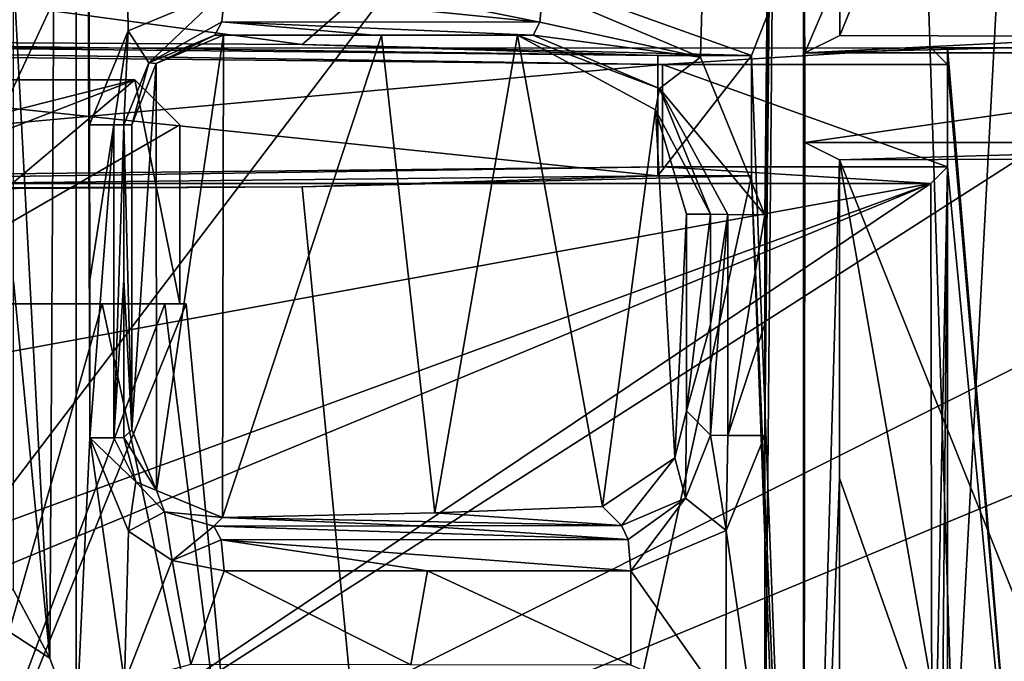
# Model space of a CAD drawing. Extents: x -54 to 446, y -6 to 1400.
# Tile 141 of 254: x 5 to 16, y 1339 to 1346. Entities that reach past the tile are written whole.
import ezdxf

# ---------------------------------------------------------------- set-up
doc = ezdxf.new("R2010")
doc.units = 0
doc.header["$LTSCALE"] = 52.148148
for name, color, linetype in [('1016', 7, 'CONTINUOUS'), ('1019', 7, 'CONTINUOUS'), ('1043', 7, 'CONTINUOUS'), ('1049', 7, 'CONTINUOUS'), ('1053', 7, 'CONTINUOUS'), ('1059', 7, 'CONTINUOUS'), ('1089', 7, 'CONTINUOUS'), ('1127', 7, 'CONTINUOUS'), ('1131', 7, 'CONTINUOUS'), ('1162', 7, 'CONTINUOUS'), ('1164', 7, 'CONTINUOUS'), ('1170', 7, 'CONTINUOUS'), ('1171', 7, 'CONTINUOUS'), ('1184', 7, 'CONTINUOUS'), ('1204', 7, 'CONTINUOUS'), ('1233', 7, 'CONTINUOUS'), ('1234', 7, 'CONTINUOUS'), ('1243', 7, 'CONTINUOUS'), ('1273', 7, 'CONTINUOUS'), ('1277', 7, 'CONTINUOUS'), ('1298', 7, 'CONTINUOUS'), ('1303', 7, 'CONTINUOUS'), ('1348', 7, 'CONTINUOUS'), ('1361', 7, 'CONTINUOUS'), ('1374', 7, 'CONTINUOUS'), ('1387', 7, 'CONTINUOUS'), ('1388', 7, 'CONTINUOUS'), ('1417', 7, 'CONTINUOUS'), ('1469', 7, 'CONTINUOUS'), ('15', 7, 'CONTINUOUS'), ('1505', 7, 'CONTINUOUS'), ('1572', 7, 'CONTINUOUS'), ('3', 7, 'CONTINUOUS'), ('4', 7, 'CONTINUOUS'), ('60', 7, 'CONTINUOUS'), ('61', 7, 'CONTINUOUS'), ('63', 7, 'CONTINUOUS'), ('64', 7, 'CONTINUOUS'), ('65', 7, 'CONTINUOUS'), ('845', 7, 'CONTINUOUS'), ('857', 7, 'CONTINUOUS'), ('869', 7, 'CONTINUOUS'), ('872', 7, 'CONTINUOUS'), ('916', 7, 'CONTINUOUS'), ('920', 7, 'CONTINUOUS'), ('946', 7, 'CONTINUOUS'), ('965', 7, 'CONTINUOUS'), ('971', 7, 'CONTINUOUS'), ('980', 7, 'CONTINUOUS')]:
    doc.layers.add(name, color=color, linetype=linetype)

msp = doc.modelspace()

# ---------------------------------------------------------------- linework, layer by layer
at = {"layer": '1016', "color": 7, "linetype": 'CONTINUOUS'}
for points in [[(13.312, 1344.43, 4), (13.312, 1345.77, 4), (12.264, 1344.43, 4), (13.312, 1344.43, 4)], [(13.312, 1345.77, 4), (12.264, 1345.77, 4), (12.264, 1344.43, 4), (13.312, 1345.77, 4)]]:
    msp.add_3dface(points, dxfattribs=at)
at = {"layer": '1019', "color": 7, "linetype": 'CONTINUOUS'}
for points in [[(9.094, 1346, -13.764), (7.415, 1346, -11.401), (7.318, 1346, -14.172), (9.094, 1346, -13.764)], [(7.415, 1346, -11.401), (10.873, 1346, -13.366), (9.181, 1346, -10.033), (7.415, 1346, -11.401)], [(10.873, 1346, -13.366), (7.415, 1346, -11.401), (9.094, 1346, -13.764), (10.873, 1346, -13.366)], [(10.873, 1346, -13.366), (10.7, 1346, -8.395), (9.181, 1346, -10.033), (10.873, 1346, -13.366)]]:
    msp.add_3dface(points, dxfattribs=at)
at = {"layer": '1043', "color": 7, "linetype": 'CONTINUOUS'}
for points in [[(14.296, 1345.994, -11.095), (13.908, 1345.8), (17.595, 1345.982, -10.429), (14.296, 1345.994, -11.095)], [(13.908, 1345.8), (20.9, 1345.971, -9.799), (17.595, 1345.982, -10.429), (13.908, 1345.8)], [(13.908, 1345.8), (20.9, 1345.8), (20.9, 1345.971, -9.799), (13.908, 1345.8)]]:
    msp.add_3dface(points, dxfattribs=at)
at = {"layer": '1049', "color": 7, "linetype": 'CONTINUOUS'}
for points in [[(13.929, 1388.521, -13.69), (18.341, 1389.508, -13.008), (15.573, 1337.499, -12.771), (13.929, 1388.521, -13.69)], [(15.573, 1337.499, -12.771), (18.341, 1389.508, -13.008), (17.686, 1337.544, -12.329), (15.573, 1337.499, -12.771)], [(10.981, 1346.496, -13.855), (13.929, 1388.521, -13.69), (12.742, 1345.754, -13.465), (10.981, 1346.496, -13.855)], [(12.742, 1345.754, -13.465), (13.929, 1388.521, -13.69), (13.46, 1343.995, -13.294), (12.742, 1345.754, -13.465)], [(13.929, 1388.521, -13.69), (13.461, 1337.46, -13.229), (13.46, 1341.532, -13.27), (13.929, 1388.521, -13.69)], [(13.46, 1343.995, -13.294), (13.929, 1388.521, -13.69), (13.46, 1342.774, -13.282), (13.46, 1343.995, -13.294)], [(13.46, 1342.774, -13.282), (13.929, 1388.521, -13.69), (13.46, 1341.532, -13.27), (13.46, 1342.774, -13.282)], [(13.461, 1337.46, -13.229), (13.929, 1388.521, -13.69), (15.573, 1337.499, -12.771), (13.461, 1337.46, -13.229)], [(5.071, 1346.7, -15.22), (5.769, 1388.097, -15.158), (5.477, 1339.05, -15.111), (5.071, 1346.7, -15.22)], [(5.477, 1339.05, -15.111), (5.769, 1388.097, -15.158), (5.77, 1338.246, -15.037), (5.477, 1339.05, -15.111)], [(5.77, 1338.246, -15.037), (5.769, 1388.097, -15.158), (5.923, 1341.508, -15.005), (5.77, 1338.246, -15.037)], [(5.923, 1341.508, -15.005), (5.769, 1388.097, -15.158), (5.922, 1343.265, -15.009), (5.923, 1341.508, -15.005)], [(5.922, 1343.265, -15.009), (5.769, 1388.097, -15.158), (5.921, 1344.999, -15.013), (5.922, 1343.265, -15.009)], [(5.921, 1344.999, -15.013), (5.769, 1388.097, -15.158), (6.352, 1346.048, -14.912), (5.921, 1344.999, -15.013)], [(6.352, 1346.048, -14.912), (5.769, 1388.097, -15.158), (7.431, 1346.498, -14.66), (6.352, 1346.048, -14.912)], [(5.071, 1346.7, -15.22), (5.477, 1339.05, -15.111), (5.071, 1343.255, -15.216), (5.071, 1346.7, -15.22)], [(5.071, 1339.807, -15.213), (5.071, 1343.255, -15.216), (5.477, 1339.05, -15.111), (5.071, 1339.807, -15.213)], [(13.46, 1341.532, -13.27), (13.461, 1337.46, -13.229), (13.03, 1340.474, -13.353), (13.46, 1341.532, -13.27)], [(6.309, 1338.779, -14.905), (5.77, 1338.246, -15.037), (5.923, 1341.508, -15.005), (6.309, 1338.779, -14.905)], [(6.354, 1340.464, -14.898), (6.309, 1338.779, -14.905), (5.923, 1341.508, -15.005), (6.354, 1340.464, -14.898)], [(6.843, 1340.136, -14.778), (6.309, 1338.779, -14.905), (6.354, 1340.464, -14.898), (6.843, 1340.136, -14.778)], [(13.026, 1338.521, -13.336), (11.965, 1340.022, -13.585), (13.03, 1340.474, -13.353), (13.026, 1338.521, -13.336)], [(13.461, 1337.46, -13.229), (13.026, 1338.521, -13.336), (13.03, 1340.474, -13.353), (13.461, 1337.46, -13.229)], [(7.052, 1338.976, -14.724), (6.309, 1338.779, -14.905), (6.843, 1340.136, -14.778), (7.052, 1338.976, -14.724)], [(7.423, 1340.022, -14.638), (7.052, 1338.976, -14.724), (6.843, 1340.136, -14.778), (7.423, 1340.022, -14.638)], [(9.507, 1338.973, -14.14), (7.052, 1338.976, -14.724), (7.423, 1340.022, -14.638), (9.507, 1338.973, -14.14)], [(9.692, 1340.022, -14.103), (9.507, 1338.973, -14.14), (7.423, 1340.022, -14.638), (9.692, 1340.022, -14.103)], [(11.965, 1338.969, -13.576), (9.507, 1338.973, -14.14), (9.692, 1340.022, -14.103), (11.965, 1338.969, -13.576)], [(11.965, 1340.022, -13.585), (11.965, 1338.969, -13.576), (9.692, 1340.022, -14.103), (11.965, 1340.022, -13.585)], [(13.026, 1338.521, -13.336), (11.965, 1338.969, -13.576), (11.965, 1340.022, -13.585), (13.026, 1338.521, -13.336)]]:
    msp.add_3dface(points, dxfattribs=at)
at = {"layer": '1053', "color": 7, "linetype": 'CONTINUOUS'}
for points in [[(6.305, 1341.509, -14.537), (6.393, 1341.597, -12.004), (6.667, 1340.92, -11.854), (6.305, 1341.509, -14.537)], [(6.305, 1341.509, -14.537), (6.667, 1340.92, -11.854), (6.437, 1341.016, -14.493), (6.305, 1341.509, -14.537)], [(6.437, 1341.016, -14.493), (6.667, 1340.92, -11.854), (6.759, 1340.68, -14.375), (6.437, 1341.016, -14.493)], [(6.667, 1340.92, -11.854), (7.406, 1340.618, -11.407), (6.759, 1340.68, -14.375), (6.667, 1340.92, -11.854)], [(7.406, 1340.618, -11.407), (7.309, 1340.522, -14.17), (6.759, 1340.68, -14.375), (7.406, 1340.618, -11.407)]]:
    msp.add_3dface(points, dxfattribs=at)
at = {"layer": '1059', "color": 7, "linetype": 'CONTINUOUS'}
for points in [[(8.296, 1344.305, 11.153), (12.264, 1344.43, 4), (-2.027, 1344.278, 12.74), (8.296, 1344.305, 11.153)], [(8.296, 1344.305, 11.153), (13.312, 1344.43, 4), (12.264, 1344.43, 4), (8.296, 1344.305, 11.153)], [(0, 1344.257, 13.9), (8.296, 1344.305, 11.153), (-2.027, 1344.278, 12.74), (0, 1344.257, 13.9)]]:
    msp.add_3dface(points, dxfattribs=at)
at = {"layer": '1089', "color": 7, "linetype": 'CONTINUOUS'}
for points in [[(6.304, 1345, -14.544), (6.393, 1345, -12.004), (6.393, 1341.597, -12.004), (6.304, 1345, -14.544)], [(6.304, 1345, -14.544), (6.393, 1341.597, -12.004), (6.304, 1343.269, -14.54), (6.304, 1345, -14.544)], [(6.304, 1343.269, -14.54), (6.393, 1341.597, -12.004), (6.305, 1341.509, -14.537), (6.304, 1343.269, -14.54)]]:
    msp.add_3dface(points, dxfattribs=at)
at = {"layer": '1127', "color": 7, "linetype": 'CONTINUOUS'}
for points in [[(13.908, 1345.8), (14.296, 1346.722, -11.103), (13.892, 1347.247, 0.485), (13.908, 1345.8)], [(13.892, 1330.533, 0.485), (13.908, 1345.8), (13.892, 1347.247, 0.485), (13.892, 1330.533, 0.485)], [(13.908, 1345.8), (14.296, 1345.994, -11.095), (14.296, 1346.722, -11.103), (13.908, 1345.8)], [(13.908, 1344.8, 0), (13.908, 1345.8), (13.892, 1330.533, 0.485), (13.908, 1344.8, 0)], [(14.295, 1344.607, -11.079), (13.908, 1344.8, 0), (13.892, 1330.533, 0.485), (14.295, 1344.607, -11.079)], [(14.294, 1341.056, -11.04), (14.295, 1344.607, -11.079), (13.892, 1330.533, 0.485), (14.294, 1341.056, -11.04)], [(14.293, 1337.504, -11), (14.294, 1341.056, -11.04), (13.892, 1330.533, 0.485), (14.293, 1337.504, -11)]]:
    msp.add_3dface(points, dxfattribs=at)
at = {"layer": '1131', "color": 7, "linetype": 'CONTINUOUS'}
for points in [[(10.981, 1346.496, -13.855), (12.742, 1345.754, -13.465), (10.949, 1346.145, -13.71), (10.981, 1346.496, -13.855)], [(12.742, 1345.754, -13.465), (10.873, 1346, -13.366), (10.949, 1346.145, -13.71), (12.742, 1345.754, -13.465)], [(10.873, 1346, -13.366), (12.742, 1345.754, -13.465), (12.285, 1345.404, -12.988), (10.873, 1346, -13.366)], [(12.742, 1345.754, -13.465), (13.46, 1343.995, -13.294), (12.285, 1345.404, -12.988), (12.742, 1345.754, -13.465)], [(12.285, 1345.404, -12.988), (13.46, 1343.995, -13.294), (13.046, 1343.997, -13.198), (12.285, 1345.404, -12.988)], [(12.855, 1344, -12.823), (12.285, 1345.404, -12.988), (13.046, 1343.997, -13.198), (12.855, 1344, -12.823)]]:
    msp.add_3dface(points, dxfattribs=at)
at = {"layer": '1162', "color": 7, "linetype": 'CONTINUOUS'}
for points in [[(13.892, 1347.247, 0.485), (9.657, 1347.081, 9.998), (13.312, 1345.77, 4), (13.892, 1347.247, 0.485)], [(13.892, 1330.533, 0.485), (13.892, 1347.247, 0.485), (13.312, 1345.77, 4), (13.892, 1330.533, 0.485)], [(9.657, 1347.081, 9.998), (0, 1347.013, 13.9), (8.295, 1345.895, 11.153), (9.657, 1347.081, 9.998)], [(13.312, 1345.77, 4), (9.657, 1347.081, 9.998), (8.295, 1345.895, 11.153), (13.312, 1345.77, 4)], [(8.295, 1345.895, 11.153), (0, 1347.013, 13.9), (0, 1345.943, 13.9), (8.295, 1345.895, 11.153)], [(13.312, 1344.43, 4), (13.892, 1330.533, 0.485), (13.312, 1345.77, 4), (13.312, 1344.43, 4)], [(8.296, 1344.305, 11.153), (9.829, 1328.5, 9.829), (13.312, 1344.43, 4), (8.296, 1344.305, 11.153)], [(9.829, 1328.5, 9.829), (13.9, 1328.5), (13.312, 1344.43, 4), (9.829, 1328.5, 9.829)], [(13.9, 1328.5), (13.892, 1330.533, 0.485), (13.312, 1344.43, 4), (13.9, 1328.5)], [(0, 1344.257, 13.9), (9.829, 1328.5, 9.829), (8.296, 1344.305, 11.153), (0, 1344.257, 13.9)], [(0, 1328.5, 13.9), (9.829, 1328.5, 9.829), (0, 1344.257, 13.9), (0, 1328.5, 13.9)]]:
    msp.add_3dface(points, dxfattribs=at)
at = {"layer": '1164', "color": 7, "linetype": 'CONTINUOUS'}
for points in [[(7.318, 1346, -14.172), (6.666, 1345.681, -11.854), (6.584, 1345.69, -14.441), (7.318, 1346, -14.172)], [(7.318, 1346, -14.172), (7.415, 1346, -11.401), (6.666, 1345.681, -11.854), (7.318, 1346, -14.172)], [(6.584, 1345.69, -14.441), (6.393, 1345, -12.004), (6.304, 1345, -14.544), (6.584, 1345.69, -14.441)], [(6.666, 1345.681, -11.854), (6.393, 1345, -12.004), (6.584, 1345.69, -14.441), (6.666, 1345.681, -11.854)]]:
    msp.add_3dface(points, dxfattribs=at)
at = {"layer": '1170', "color": 7, "linetype": 'CONTINUOUS'}
for points in [[(5.071, 1339.807, -15.213), (5.477, 1339.05, -15.111), (0, 1342.6, -17), (5.071, 1339.807, -15.213)], [(5.477, 1339.05, -15.111), (5.77, 1338.246, -15.037), (0, 1342.6, -17), (5.477, 1339.05, -15.111)], [(5.77, 1338.246, -15.037), (6, 1336.6, -17), (0, 1342.6, -17), (5.77, 1338.246, -15.037)]]:
    msp.add_3dface(points, dxfattribs=at)
at = {"layer": '1171', "color": 7, "linetype": 'CONTINUOUS'}
for points in [[(12.855, 1344, -12.823), (12.587, 1341.806, -5.15), (12.587, 1344, -5.15), (12.855, 1344, -12.823)], [(12.587, 1341.806, -5.15), (12.855, 1344, -12.823), (12.855, 1342.772, -12.81), (12.587, 1341.806, -5.15)], [(12.854, 1341.537, -12.798), (12.587, 1341.806, -5.15), (12.855, 1342.772, -12.81), (12.854, 1341.537, -12.798)]]:
    msp.add_3dface(points, dxfattribs=at)
at = {"layer": '1184', "color": 7, "linetype": 'CONTINUOUS'}
for points in [[(13.047, 1341.532, -13.175), (12.854, 1341.537, -12.798), (13.046, 1343.997, -13.198), (13.047, 1341.532, -13.175)], [(12.854, 1341.537, -12.798), (12.855, 1342.772, -12.81), (13.046, 1343.997, -13.198), (12.854, 1341.537, -12.798)], [(12.855, 1344, -12.823), (13.046, 1343.997, -13.198), (12.855, 1342.772, -12.81), (12.855, 1344, -12.823)], [(13.46, 1343.995, -13.294), (13.047, 1341.532, -13.175), (13.046, 1343.997, -13.198), (13.46, 1343.995, -13.294)], [(13.46, 1343.995, -13.294), (13.46, 1342.774, -13.282), (13.047, 1341.532, -13.175), (13.46, 1343.995, -13.294)], [(13.46, 1341.532, -13.27), (13.047, 1341.532, -13.175), (13.46, 1342.774, -13.282), (13.46, 1341.532, -13.27)]]:
    msp.add_3dface(points, dxfattribs=at)
at = {"layer": '1204', "color": 7, "linetype": 'CONTINUOUS'}
for points in [[(7.398, 1346.146, -14.516), (7.431, 1346.498, -14.66), (10.949, 1346.145, -13.71), (7.398, 1346.146, -14.516)], [(7.431, 1346.498, -14.66), (9.204, 1346.497, -14.252), (10.949, 1346.145, -13.71), (7.431, 1346.498, -14.66)], [(9.204, 1346.497, -14.252), (10.981, 1346.496, -13.855), (10.949, 1346.145, -13.71), (9.204, 1346.497, -14.252)], [(9.094, 1346, -13.764), (7.318, 1346, -14.172), (7.398, 1346.146, -14.516), (9.094, 1346, -13.764)], [(10.873, 1346, -13.366), (9.094, 1346, -13.764), (7.398, 1346.146, -14.516), (10.873, 1346, -13.366)], [(10.873, 1346, -13.366), (7.398, 1346.146, -14.516), (10.949, 1346.145, -13.71), (10.873, 1346, -13.366)]]:
    msp.add_3dface(points, dxfattribs=at)
at = {"layer": '1233', "color": 7, "linetype": 'CONTINUOUS'}
for points in [[(0, 1342.307, -17.707), (5.707, 1336.6, -17.707), (0, 1341.6, -18), (0, 1342.307, -17.707)], [(5.707, 1336.6, -17.707), (5.383, 1336.6, -17.924), (0, 1341.6, -18), (5.707, 1336.6, -17.707)], [(5.383, 1336.6, -17.924), (5, 1336.6, -18), (0, 1341.6, -18), (5.383, 1336.6, -17.924)]]:
    msp.add_3dface(points, dxfattribs=at)
at = {"layer": '1234', "color": 7, "linetype": 'CONTINUOUS'}
for points in [[(0, 1342.6, -17), (6, 1336.6, -17), (0, 1342.307, -17.707), (0, 1342.6, -17)], [(0, 1342.307, -17.707), (6, 1336.6, -17), (5.924, 1336.6, -17.383), (0, 1342.307, -17.707)], [(5.707, 1336.6, -17.707), (0, 1342.307, -17.707), (5.924, 1336.6, -17.383), (5.707, 1336.6, -17.707)]]:
    msp.add_3dface(points, dxfattribs=at)
at = {"layer": '1243', "color": 7, "linetype": 'CONTINUOUS'}
for points in [[(12.264, 1345.77, 4), (0, 1345.943, 13.9), (-2.026, 1345.922, 12.74), (12.264, 1345.77, 4)], [(8.295, 1345.895, 11.153), (0, 1345.943, 13.9), (12.264, 1345.77, 4), (8.295, 1345.895, 11.153)], [(13.312, 1345.77, 4), (8.295, 1345.895, 11.153), (12.264, 1345.77, 4), (13.312, 1345.77, 4)]]:
    msp.add_3dface(points, dxfattribs=at)
at = {"layer": '1273', "color": 7, "linetype": 'CONTINUOUS'}
for points in [[(12.587, 1341.806, -5.15), (12.573, 1340.835, -12.902), (12.456, 1341.282, -5.459), (12.587, 1341.806, -5.15)], [(12.854, 1341.537, -12.798), (12.573, 1340.835, -12.902), (12.587, 1341.806, -5.15), (12.854, 1341.537, -12.798)], [(12.456, 1341.282, -5.459), (11.859, 1340.527, -13.115), (11.647, 1340.741, -7.023), (12.456, 1341.282, -5.459)], [(12.573, 1340.835, -12.902), (11.859, 1340.527, -13.115), (12.456, 1341.282, -5.459), (12.573, 1340.835, -12.902)]]:
    msp.add_3dface(points, dxfattribs=at)
at = {"layer": '1277', "color": 7, "linetype": 'CONTINUOUS'}
for points in [[(12.264, 1344.43, 4), (-2.026, 1345.922, 12.74), (-2.027, 1344.278, 12.74), (12.264, 1344.43, 4)], [(12.264, 1345.77, 4), (-2.026, 1345.922, 12.74), (12.264, 1344.43, 4), (12.264, 1345.77, 4)]]:
    msp.add_3dface(points, dxfattribs=at)
at = {"layer": '1298', "color": 7, "linetype": 'CONTINUOUS'}
for points in [[(12.854, 1341.537, -12.798), (13.03, 1340.474, -13.353), (12.573, 1340.835, -12.902), (12.854, 1341.537, -12.798)], [(13.047, 1341.532, -13.175), (13.03, 1340.474, -13.353), (12.854, 1341.537, -12.798), (13.047, 1341.532, -13.175)], [(13.46, 1341.532, -13.27), (13.03, 1340.474, -13.353), (13.047, 1341.532, -13.175), (13.46, 1341.532, -13.27)], [(11.934, 1340.372, -13.45), (11.859, 1340.527, -13.115), (12.573, 1340.835, -12.902), (11.934, 1340.372, -13.45)], [(11.965, 1340.022, -13.585), (11.934, 1340.372, -13.45), (12.573, 1340.835, -12.902), (11.965, 1340.022, -13.585)], [(13.03, 1340.474, -13.353), (11.965, 1340.022, -13.585), (12.573, 1340.835, -12.902), (13.03, 1340.474, -13.353)]]:
    msp.add_3dface(points, dxfattribs=at)
at = {"layer": '1303', "color": 7, "linetype": 'CONTINUOUS'}
for points in [[(20.9, 1362.16, -10.097), (14.296, 1345.994, -11.095), (17.595, 1345.982, -10.429), (20.9, 1362.16, -10.097)], [(14.296, 1345.994, -11.095), (20.9, 1362.16, -10.097), (14.296, 1346.722, -11.103), (14.296, 1345.994, -11.095)]]:
    msp.add_3dface(points, dxfattribs=at)
at = {"layer": '1348', "color": 7, "linetype": 'CONTINUOUS'}
for points in [[(15.33, 1335.966, 13.716), (15.315, 1344.345, 14.596), (15.5, 1344.53, 4), (15.33, 1335.966, 13.716)], [(15.415, 1334.919, 8.876), (15.33, 1335.966, 13.716), (15.5, 1344.53, 4), (15.415, 1334.919, 8.876)], [(15.5, 1334.058, 4), (15.415, 1334.919, 8.876), (15.5, 1344.53, 4), (15.5, 1334.058, 4)]]:
    msp.add_3dface(points, dxfattribs=at)
at = {"layer": '1361', "color": 7, "linetype": 'CONTINUOUS'}
for points in [[(-0.301, 1345.858, 14.755), (12.317, 1345.67, 4), (-2.026, 1345.823, 12.79), (-0.301, 1345.858, 14.755)], [(15.312, 1345.858, 14.755), (12.317, 1345.67, 4), (-0.301, 1345.858, 14.755), (15.312, 1345.858, 14.755)], [(15.5, 1345.67, 4), (12.317, 1345.67, 4), (15.312, 1345.858, 14.755), (15.5, 1345.67, 4)]]:
    msp.add_3dface(points, dxfattribs=at)
at = {"layer": '1374', "color": 7, "linetype": 'CONTINUOUS'}
for points in [[(-0.292, 1344.345, 14.596), (15.315, 1344.345, 14.596), (-0.273, 1341.498, 14.297), (-0.292, 1344.345, 14.596)], [(-0.273, 1341.498, 14.297), (15.315, 1344.345, 14.596), (-0.251, 1338.65, 13.998), (-0.273, 1341.498, 14.297)], [(-0.251, 1338.65, 13.998), (15.315, 1344.345, 14.596), (0.906, 1338.392, 13.971), (-0.251, 1338.65, 13.998)], [(0.906, 1338.392, 13.971), (15.315, 1344.345, 14.596), (2.807, 1335.966, 13.716), (0.906, 1338.392, 13.971)], [(15.315, 1344.345, 14.596), (15.33, 1335.966, 13.716), (2.807, 1335.966, 13.716), (15.315, 1344.345, 14.596)]]:
    msp.add_3dface(points, dxfattribs=at)
at = {"layer": '1387', "color": 7, "linetype": 'CONTINUOUS'}
msp.add_3dface([(15.5, 1345.858, 4), (15.5, 1345.67, 4), (15.312, 1345.858, 14.755), (15.5, 1345.858, 4)], dxfattribs=at)
at = {"layer": '1388', "color": 7, "linetype": 'CONTINUOUS'}
for points in [[(15.5, 1345.67, 4), (15.5, 1345.858, 4), (16.5, 1334.058, 4), (15.5, 1345.67, 4)], [(16.5, 1334.058, 4), (15.5, 1345.858, 4), (16.5, 1345.858, 4), (16.5, 1334.058, 4)], [(15.5, 1344.53, 4), (12.317, 1344.53, 4), (12.317, 1345.67, 4), (15.5, 1344.53, 4)], [(15.5, 1345.67, 4), (15.5, 1344.53, 4), (12.317, 1345.67, 4), (15.5, 1345.67, 4)], [(15.5, 1344.53, 4), (15.5, 1345.67, 4), (16.5, 1334.058, 4), (15.5, 1344.53, 4)], [(15.5, 1334.058, 4), (15.5, 1344.53, 4), (16.5, 1334.058, 4), (15.5, 1334.058, 4)]]:
    msp.add_3dface(points, dxfattribs=at)
at = {"layer": '1417', "color": 7, "linetype": 'CONTINUOUS'}
for points in [[(-0.657, 1393.93, 22.824), (-0.233, 1334.041, 16.53), (19.44, 1376.262, 20.967), (-0.657, 1393.93, 22.824)], [(19.44, 1376.262, 20.967), (-0.233, 1334.041, 16.53), (21.784, 1362.966, 19.57), (19.44, 1376.262, 20.967)], [(21.784, 1362.966, 19.57), (-0.233, 1334.041, 16.53), (24.905, 1350.129, 18.221), (21.784, 1362.966, 19.57)], [(24.905, 1350.129, 18.221), (-0.233, 1334.041, 16.53), (26.674, 1347.503, 17.945), (24.905, 1350.129, 18.221)], [(26.674, 1347.503, 17.945), (-0.233, 1334.041, 16.53), (29.723, 1346.466, 17.836), (26.674, 1347.503, 17.945)], [(-0.233, 1334.041, 16.53), (105.817, 1334.041, 16.53), (29.723, 1346.466, 17.836), (-0.233, 1334.041, 16.53)]]:
    msp.add_3dface(points, dxfattribs=at)
at = {"layer": '1469', "color": 7, "linetype": 'CONTINUOUS'}
for points in [[(12.317, 1345.67, 4), (-2.026, 1344.377, 12.791), (-2.026, 1345.823, 12.79), (12.317, 1345.67, 4)], [(12.317, 1344.53, 4), (-2.026, 1344.377, 12.791), (12.317, 1345.67, 4), (12.317, 1344.53, 4)]]:
    msp.add_3dface(points, dxfattribs=at)
at = {"layer": '15', "linetype": 'CONTINUOUS'}
for points in [[(3.5, 1343, -6.062), (6.062, 1343, -3.5), (3.863, 1335.272, -6.689), (3.5, 1343, -6.062)], [(6.761, 1343, -1.812), (7, 1343), (3.863, 1335.272, -6.689), (6.761, 1343, -1.812)], [(7, 1343), (7.725, 1335.272), (3.863, 1335.272, -6.689), (7, 1343)], [(6.062, 1343, -3.5), (6.761, 1343, -1.812), (3.863, 1335.272, -6.689), (6.062, 1343, -3.5)]]:
    msp.add_3dface(points, dxfattribs=at)
at = {"layer": '1505', "color": 7, "linetype": 'CONTINUOUS'}
for points in [[(16.5, 1345.858, 4), (15.5, 1345.858, 4), (15.312, 1345.858, 14.755), (16.5, 1345.858, 4)], [(16.5, 1345.858, 4), (15.312, 1345.858, 14.755), (16.67, 1345.858, 13.716), (16.5, 1345.858, 4)], [(16.67, 1345.858, 13.716), (15.312, 1345.858, 14.755), (16.67, 1345.858, 14.755), (16.67, 1345.858, 13.716)]]:
    msp.add_3dface(points, dxfattribs=at)
at = {"layer": '1572', "color": 7, "linetype": 'CONTINUOUS'}
for points in [[(12.317, 1344.53, 4), (-0.292, 1344.345, 14.596), (-2.026, 1344.377, 12.791), (12.317, 1344.53, 4)], [(15.315, 1344.345, 14.596), (-0.292, 1344.345, 14.596), (12.317, 1344.53, 4), (15.315, 1344.345, 14.596)], [(15.5, 1344.53, 4), (15.315, 1344.345, 14.596), (12.317, 1344.53, 4), (15.5, 1344.53, 4)]]:
    msp.add_3dface(points, dxfattribs=at)
at = {"layer": '3', "linetype": 'CONTINUOUS'}
for points in [[(6.761, 1343, -1.812), (-6.761, 1343, -1.812), (-6.927, 1343, -0.5), (6.761, 1343, -1.812)], [(-3.463, 1343, -0.5), (6.761, 1343, -1.812), (-6.927, 1343, -0.5), (-3.463, 1343, -0.5)], [(-6.062, 1343, 3.5), (6.761, 1343, 1.812), (-6.761, 1343, 1.812), (-6.062, 1343, 3.5)], [(-6.761, 1343, 1.812), (6.761, 1343, 1.812), (6.927, 1343, 0.5), (-6.761, 1343, 1.812)], [(3.463, 1343, 0.5), (-6.761, 1343, 1.812), (6.927, 1343, 0.5), (3.463, 1343, 0.5)], [(-6.062, 1343, -3.5), (-6.761, 1343, -1.812), (6.062, 1343, -3.5), (-6.062, 1343, -3.5)], [(6.062, 1343, -3.5), (-6.761, 1343, -1.812), (6.761, 1343, -1.812), (6.062, 1343, -3.5)], [(6.062, 1343, 3.5), (6.761, 1343, 1.812), (-6.062, 1343, 3.5), (6.062, 1343, 3.5)], [(6.062, 1343, 3.5), (-6.062, 1343, 3.5), (-3.15, 1343, 3.7), (6.062, 1343, 3.5)], [(-6.062, 1343, -3.5), (6.062, 1343, -3.5), (3.15, 1343, -3.7), (-6.062, 1343, -3.5)], [(0, 1343, -0.5), (6.761, 1343, -1.812), (-3.463, 1343, -0.5), (0, 1343, -0.5)], [(3.15, 1343, 3.7), (6.062, 1343, 3.5), (-3.15, 1343, 3.7), (3.15, 1343, 3.7)], [(3.463, 1343, -0.5), (6.761, 1343, -1.812), (0, 1343, -0.5), (3.463, 1343, -0.5)], [(3.5, 1343, 6.062), (6.062, 1343, 3.5), (3.15, 1343, 4.5), (3.5, 1343, 6.062)], [(6.062, 1343, 3.5), (3.15, 1343, 3.7), (3.15, 1343, 4.5), (6.062, 1343, 3.5)], [(6.062, 1343, -3.5), (3.5, 1343, -6.062), (3.15, 1343, -3.7), (6.062, 1343, -3.5)], [(6.927, 1343, -0.5), (6.761, 1343, -1.812), (3.463, 1343, -0.5), (6.927, 1343, -0.5)], [(6.761, 1343, 1.812), (7, 1343), (6.927, 1343, 0.5), (6.761, 1343, 1.812)], [(7, 1343), (6.761, 1343, -1.812), (6.927, 1343, -0.5), (7, 1343)], [(7, 1343), (6.927, 1343, -0.5), (6.927, 1343, 0.5), (7, 1343)]]:
    msp.add_3dface(points, dxfattribs=at)
at = {"layer": '4', "linetype": 'CONTINUOUS'}
for points in [[(6.062, 1343, 3.5), (3.5, 1343, 6.062), (3.863, 1335.272, 6.689), (6.062, 1343, 3.5)], [(7.725, 1335.272), (6.062, 1343, 3.5), (3.863, 1335.272, 6.689), (7.725, 1335.272)], [(6.761, 1343, 1.812), (6.062, 1343, 3.5), (7.725, 1335.272), (6.761, 1343, 1.812)], [(7, 1343), (6.761, 1343, 1.812), (7.725, 1335.272), (7, 1343)]]:
    msp.add_3dface(points, dxfattribs=at)
at = {"layer": '60', "linetype": 'CONTINUOUS'}
for points in [[(-6.427, 1345.5, 0.5), (6.427, 1345.5, 0.5), (-6.427, 1345.5, -0.5), (-6.427, 1345.5, 0.5)], [(-6.427, 1345.5, -0.5), (6.427, 1345.5, 0.5), (6.427, 1345.5, -0.5), (-6.427, 1345.5, -0.5)]]:
    msp.add_3dface(points, dxfattribs=at)
at = {"layer": '61', "linetype": 'CONTINUOUS'}
for points in [[(-3.463, 1343, -0.5), (-6.427, 1345.5, -0.5), (6.427, 1345.5, -0.5), (-3.463, 1343, -0.5)], [(0, 1343, -0.5), (-3.463, 1343, -0.5), (6.427, 1345.5, -0.5), (0, 1343, -0.5)], [(3.463, 1343, -0.5), (0, 1343, -0.5), (6.427, 1345.5, -0.5), (3.463, 1343, -0.5)], [(3.463, 1343, -0.5), (6.427, 1345.5, -0.5), (6.927, 1345, -0.5), (3.463, 1343, -0.5)], [(6.927, 1343, -0.5), (3.463, 1343, -0.5), (6.927, 1345, -0.5), (6.927, 1343, -0.5)]]:
    msp.add_3dface(points, dxfattribs=at)
at = {"layer": '63', "linetype": 'CONTINUOUS'}
for points in [[(3.463, 1343, 0.5), (6.427, 1345.5, 0.5), (-6.427, 1345.5, 0.5), (3.463, 1343, 0.5)], [(3.463, 1343, 0.5), (6.927, 1343, 0.5), (6.427, 1345.5, 0.5), (3.463, 1343, 0.5)], [(6.427, 1345.5, 0.5), (6.927, 1343, 0.5), (6.927, 1345, 0.5), (6.427, 1345.5, 0.5)]]:
    msp.add_3dface(points, dxfattribs=at)
at = {"layer": '64', "linetype": 'CONTINUOUS'}
for points in [[(6.927, 1343, 0.5), (6.927, 1343, -0.5), (6.927, 1345, -0.5), (6.927, 1343, 0.5)], [(6.927, 1343, 0.5), (6.927, 1345, -0.5), (6.927, 1345, 0.5), (6.927, 1343, 0.5)]]:
    msp.add_3dface(points, dxfattribs=at)
at = {"layer": '65', "linetype": 'CONTINUOUS'}
for points in [[(6.427, 1345.5, -0.5), (6.427, 1345.5, 0.5), (6.927, 1345, -0.5), (6.427, 1345.5, -0.5)], [(6.927, 1345, -0.5), (6.427, 1345.5, 0.5), (6.927, 1345, 0.5), (6.927, 1345, -0.5)]]:
    msp.add_3dface(points, dxfattribs=at)
at = {"layer": '845', "color": 7, "linetype": 'CONTINUOUS'}
for points in [[(14.295, 1344.607, -11.079), (20.9, 1344.8), (13.908, 1344.8, 0), (14.295, 1344.607, -11.079)], [(17.594, 1344.618, -10.409), (20.9, 1344.8), (14.295, 1344.607, -11.079), (17.594, 1344.618, -10.409)]]:
    msp.add_3dface(points, dxfattribs=at)
at = {"layer": '857', "color": 7, "linetype": 'CONTINUOUS'}
for points in [[(13.908, 1344.8, 0), (20.9, 1344.8), (20.9, 1345.8), (13.908, 1344.8, 0)], [(13.908, 1345.8), (13.908, 1344.8, 0), (20.9, 1345.8), (13.908, 1345.8)]]:
    msp.add_3dface(points, dxfattribs=at)
at = {"layer": '869', "color": 7, "linetype": 'CONTINUOUS'}
for points in [[(5.922, 1343.265, -15.009), (5.921, 1344.999, -15.013), (6.192, 1344.999, -14.843), (5.922, 1343.265, -15.009)], [(5.923, 1341.508, -15.005), (5.922, 1343.265, -15.009), (6.192, 1344.999, -14.843), (5.923, 1341.508, -15.005)], [(6.193, 1341.506, -14.835), (5.923, 1341.508, -15.005), (6.192, 1344.999, -14.843), (6.193, 1341.506, -14.835)], [(6.304, 1345, -14.544), (6.193, 1341.506, -14.835), (6.192, 1344.999, -14.843), (6.304, 1345, -14.544)], [(6.304, 1345, -14.544), (6.304, 1343.269, -14.54), (6.193, 1341.506, -14.835), (6.304, 1345, -14.544)], [(6.304, 1343.269, -14.54), (6.305, 1341.509, -14.537), (6.193, 1341.506, -14.835), (6.304, 1343.269, -14.54)]]:
    msp.add_3dface(points, dxfattribs=at)
at = {"layer": '872', "color": 7, "linetype": 'CONTINUOUS'}
for points in [[(14.295, 1344.607, -11.079), (14.294, 1341.056, -11.04), (15.532, 1337.531, -10.735), (14.295, 1344.607, -11.079)], [(17.594, 1344.618, -10.409), (14.295, 1344.607, -11.079), (16.5, 1339.1, -10.553), (17.594, 1344.618, -10.409)], [(16.5, 1339.1, -10.553), (14.295, 1344.607, -11.079), (15.532, 1337.531, -10.735), (16.5, 1339.1, -10.553)], [(14.294, 1341.056, -11.04), (14.293, 1337.504, -11), (15.532, 1337.531, -10.735), (14.294, 1341.056, -11.04)], [(16.569, 1338.316, -10.528), (16.5, 1339.1, -10.553), (15.532, 1337.531, -10.735), (16.569, 1338.316, -10.528)]]:
    msp.add_3dface(points, dxfattribs=at)
at = {"layer": '916', "color": 7, "linetype": 'CONTINUOUS'}
for points in [[(9.582, 1340.525, -13.633), (11.934, 1340.372, -13.45), (7.309, 1340.522, -14.17), (9.582, 1340.525, -13.633)], [(7.309, 1340.522, -14.17), (11.934, 1340.372, -13.45), (7.39, 1340.369, -14.503), (7.309, 1340.522, -14.17)], [(11.859, 1340.527, -13.115), (11.934, 1340.372, -13.45), (9.582, 1340.525, -13.633), (11.859, 1340.527, -13.115)], [(11.934, 1340.372, -13.45), (11.965, 1340.022, -13.585), (7.39, 1340.369, -14.503), (11.934, 1340.372, -13.45)], [(11.965, 1340.022, -13.585), (9.692, 1340.022, -14.103), (7.39, 1340.369, -14.503), (11.965, 1340.022, -13.585)], [(9.692, 1340.022, -14.103), (7.423, 1340.022, -14.638), (7.39, 1340.369, -14.503), (9.692, 1340.022, -14.103)]]:
    msp.add_3dface(points, dxfattribs=at)
at = {"layer": '920', "color": 7, "linetype": 'CONTINUOUS'}
for points in [[(6.666, 1345.681, -11.854), (7.415, 1346, -11.401), (6.667, 1340.92, -11.854), (6.666, 1345.681, -11.854)], [(7.415, 1346, -11.401), (7.406, 1340.618, -11.407), (6.667, 1340.92, -11.854), (7.415, 1346, -11.401)], [(7.415, 1346, -11.401), (9.181, 1346, -10.033), (7.406, 1340.618, -11.407), (7.415, 1346, -11.401)], [(7.406, 1340.618, -11.407), (9.181, 1346, -10.033), (9.775, 1340.669, -9.455), (7.406, 1340.618, -11.407)], [(9.181, 1346, -10.033), (10.7, 1346, -8.395), (9.775, 1340.669, -9.455), (9.181, 1346, -10.033)], [(10.7, 1346, -8.395), (11.647, 1340.741, -7.023), (9.775, 1340.669, -9.455), (10.7, 1346, -8.395)], [(11.647, 1340.741, -7.023), (10.7, 1346, -8.395), (12.241, 1345.164, -5.926), (11.647, 1340.741, -7.023)], [(6.393, 1345, -12.004), (6.666, 1345.681, -11.854), (6.393, 1341.597, -12.004), (6.393, 1345, -12.004)], [(6.393, 1341.597, -12.004), (6.666, 1345.681, -11.854), (6.667, 1340.92, -11.854), (6.393, 1341.597, -12.004)], [(12.456, 1341.282, -5.459), (11.647, 1340.741, -7.023), (12.241, 1345.164, -5.926), (12.456, 1341.282, -5.459)], [(12.587, 1344, -5.15), (12.456, 1341.282, -5.459), (12.241, 1345.164, -5.926), (12.587, 1344, -5.15)], [(12.587, 1341.806, -5.15), (12.456, 1341.282, -5.459), (12.587, 1344, -5.15), (12.587, 1341.806, -5.15)]]:
    msp.add_3dface(points, dxfattribs=at)
at = {"layer": '946', "color": 7, "linetype": 'CONTINUOUS'}
for points in [[(6.354, 1340.464, -14.898), (5.923, 1341.508, -15.005), (6.437, 1341.016, -14.493), (6.354, 1340.464, -14.898)], [(6.437, 1341.016, -14.493), (5.923, 1341.508, -15.005), (6.193, 1341.506, -14.835), (6.437, 1341.016, -14.493)], [(6.305, 1341.509, -14.537), (6.437, 1341.016, -14.493), (6.193, 1341.506, -14.835), (6.305, 1341.509, -14.537)], [(6.354, 1340.464, -14.898), (6.437, 1341.016, -14.493), (6.759, 1340.68, -14.375), (6.354, 1340.464, -14.898)], [(6.843, 1340.136, -14.778), (6.354, 1340.464, -14.898), (6.759, 1340.68, -14.375), (6.843, 1340.136, -14.778)], [(7.309, 1340.522, -14.17), (6.843, 1340.136, -14.778), (6.759, 1340.68, -14.375), (7.309, 1340.522, -14.17)], [(6.843, 1340.136, -14.778), (7.309, 1340.522, -14.17), (7.39, 1340.369, -14.503), (6.843, 1340.136, -14.778)], [(7.423, 1340.022, -14.638), (6.843, 1340.136, -14.778), (7.39, 1340.369, -14.503), (7.423, 1340.022, -14.638)]]:
    msp.add_3dface(points, dxfattribs=at)
at = {"layer": '965', "color": 7, "linetype": 'CONTINUOUS'}
for points in [[(10.7, 1346, -8.395), (10.873, 1346, -13.366), (12.285, 1345.404, -12.988), (10.7, 1346, -8.395)], [(12.241, 1345.164, -5.926), (10.7, 1346, -8.395), (12.285, 1345.404, -12.988), (12.241, 1345.164, -5.926)], [(12.855, 1344, -12.823), (12.241, 1345.164, -5.926), (12.285, 1345.404, -12.988), (12.855, 1344, -12.823)], [(12.855, 1344, -12.823), (12.587, 1344, -5.15), (12.241, 1345.164, -5.926), (12.855, 1344, -12.823)]]:
    msp.add_3dface(points, dxfattribs=at)
at = {"layer": '971', "color": 7, "linetype": 'CONTINUOUS'}
for points in [[(6.352, 1346.048, -14.912), (7.431, 1346.498, -14.66), (6.584, 1345.69, -14.441), (6.352, 1346.048, -14.912)], [(6.584, 1345.69, -14.441), (7.431, 1346.498, -14.66), (7.398, 1346.146, -14.516), (6.584, 1345.69, -14.441)], [(7.318, 1346, -14.172), (6.584, 1345.69, -14.441), (7.398, 1346.146, -14.516), (7.318, 1346, -14.172)], [(5.921, 1344.999, -15.013), (6.352, 1346.048, -14.912), (6.192, 1344.999, -14.843), (5.921, 1344.999, -15.013)], [(6.352, 1346.048, -14.912), (6.304, 1345, -14.544), (6.192, 1344.999, -14.843), (6.352, 1346.048, -14.912)], [(6.352, 1346.048, -14.912), (6.584, 1345.69, -14.441), (6.304, 1345, -14.544), (6.352, 1346.048, -14.912)]]:
    msp.add_3dface(points, dxfattribs=at)
at = {"layer": '980', "color": 7, "linetype": 'CONTINUOUS'}
for points in [[(11.859, 1340.527, -13.115), (7.406, 1340.618, -11.407), (9.775, 1340.669, -9.455), (11.859, 1340.527, -13.115)], [(11.647, 1340.741, -7.023), (11.859, 1340.527, -13.115), (9.775, 1340.669, -9.455), (11.647, 1340.741, -7.023)], [(9.582, 1340.525, -13.633), (7.309, 1340.522, -14.17), (7.406, 1340.618, -11.407), (9.582, 1340.525, -13.633)], [(11.859, 1340.527, -13.115), (9.582, 1340.525, -13.633), (7.406, 1340.618, -11.407), (11.859, 1340.527, -13.115)]]:
    msp.add_3dface(points, dxfattribs=at)

doc.saveas('drawing.dxf')
